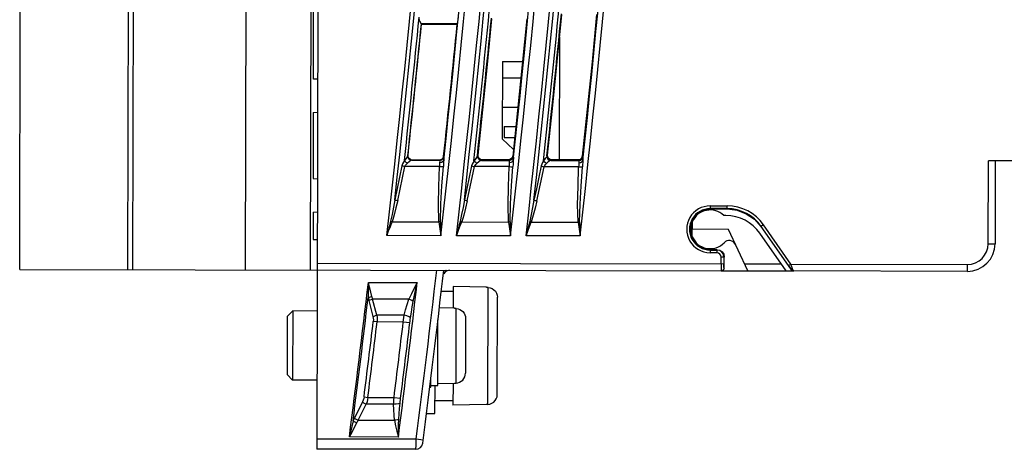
# Model space of a CAD drawing. Extents: x 0 to 420, y 0 to 297.
# Tile 8 of 27: x 85 to 121, y 114 to 130. Entities that reach past the tile are written whole.
import ezdxf

# ---------------------------------------------------------------- set-up
doc = ezdxf.new("R2010")
doc.units = 0
doc.header["$LTSCALE"] = 23.1
doc.layers.get('0').update_dxf_attribs({"linetype": 'CONTINUOUS'})

msp = doc.modelspace()

# ---------------------------------------------------------------- linework, layer by layer
at = {"color": 7, "linetype": 'CONTINUOUS'}
for p, q in [((85.307, 120.985), (85.437, 185.985)), ((95.895, 164.668), (95.807, 120.964)), ((93.542, 163.285), (93.457, 120.969)), ((89.469, 160.889), (89.389, 120.977)), ((89.287, 160.782), (89.207, 120.977)), ((95.921, 127.867), (95.952, 143.561)), ((96.081, 132.78), (96.044, 114.488)), ((101.125, 129.859), (99.824, 129.862)), ((99.83, 129.856), (101.118, 129.854)), ((101.125, 129.859), (101.118, 129.854)), ((104.815, 124.946), (104.824, 129.387)), ((102.751, 128.5), (102.746, 125.703)), ((102.751, 128.5), (103.48, 128.499)), ((96.071, 127.859), (95.921, 127.867)), ((103.419, 127.899), (102.75, 127.9)), ((102.748, 126.849), (103.312, 126.853)), ((95.918, 126.661), (95.913, 124.267)), ((95.918, 126.661), (96.068, 126.668)), ((102.817, 126.15), (102.816, 125.75)), ((102.817, 126.15), (103.239, 126.149)), ((102.746, 125.703), (103.151, 125.318)), ((102.816, 125.75), (103.196, 125.749)), ((99.341, 125.106), (99.334, 125.1)), ((99.489, 124.94), (99.481, 124.933)), ((99.481, 124.933), (100.484, 124.931)), ((100.478, 124.938), (99.489, 124.94)), ((100.478, 124.938), (100.484, 124.931)), ((100.627, 125.072), (100.633, 125.065)), ((101.872, 125.117), (101.848, 125.095)), ((101.995, 124.928), (102.021, 124.951)), ((101.995, 124.928), (102.998, 124.926)), ((102.977, 124.949), (102.021, 124.951)), ((102.977, 124.949), (102.998, 124.926)), ((103.147, 125.06), (103.126, 125.083)), ((104.387, 125.112), (104.361, 125.089)), ((104.509, 124.923), (104.535, 124.947)), ((104.509, 124.923), (105.512, 124.921)), ((105.49, 124.945), (104.535, 124.947)), ((105.49, 124.945), (105.512, 124.921)), ((105.661, 125.055), (105.639, 125.079)), ((120.309, 121.915), (120.315, 124.915)), ((130.756, 124.894), (120.315, 124.915)), ((120.565, 124.914), (120.559, 121.914)), ((98.969, 123.475), (99.228, 124.709)), ((100.48, 124.706), (99.228, 124.709)), ((101.484, 123.47), (101.742, 124.704)), ((102.994, 124.701), (101.742, 124.704)), ((103.998, 123.465), (104.256, 124.699)), ((105.508, 124.696), (104.256, 124.699)), ((95.913, 124.267), (96.063, 124.259)), ((110.261, 123.283), (110.881, 123.282)), ((110.261, 123.283), (110.261, 123.171)), ((110.88, 123.182), (110.261, 123.183)), ((110.261, 123.171), (110.88, 123.17)), ((110.88, 123.17), (110.881, 123.282)), ((95.911, 123.061), (95.909, 122.064)), ((95.911, 123.061), (96.061, 123.068)), ((109.534, 122.561), (109.62, 122.801)), ((110.829, 122.934), (110.751, 122.934)), ((98.766, 122.706), (100.457, 122.703)), ((101.281, 122.701), (102.972, 122.698)), ((103.796, 122.696), (105.487, 122.693)), ((109.534, 122.305), (109.534, 122.561)), ((109.535, 122.562), (109.56, 122.631)), ((109.535, 122.308), (109.535, 122.562)), ((109.56, 122.634), (109.559, 122.237)), ((109.615, 122.708), (109.61, 122.436)), ((110.92, 122.434), (109.61, 122.436)), ((109.614, 122.165), (109.61, 122.436)), ((111.617, 120.932), (110.92, 122.434)), ((112.188, 122.598), (112.097, 122.534)), ((112.097, 122.534), (113.187, 120.972)), ((113.096, 121.122), (112.106, 122.541)), ((113.178, 121.179), (112.188, 122.598)), ((95.909, 122.064), (96.059, 122.063)), ((100.531, 122.205), (98.576, 122.209)), ((103.046, 122.2), (101.092, 122.204)), ((105.562, 122.195), (103.607, 122.199)), ((109.622, 122.065), (109.534, 122.305)), ((109.559, 122.24), (109.535, 122.308)), ((109.559, 122.165), (109.614, 122.165)), ((113.007, 120.929), (112.057, 122.292)), ((120.309, 121.915), (120.559, 121.914)), ((110.508, 121.697), (110.258, 121.698)), ((110.258, 121.698), (110.258, 121.587)), ((110.258, 121.687), (110.508, 121.686)), ((110.508, 121.586), (110.258, 121.587)), ((110.508, 121.586), (110.508, 121.697)), ((110.77, 121.434), (110.659, 121.434)), ((110.659, 121.184), (110.659, 121.434)), ((110.759, 121.434), (110.759, 121.184)), ((110.769, 121.034), (110.77, 121.434)), ((96.057, 121.213), (110.759, 121.184)), ((110.761, 121.034), (110.769, 121.034)), ((111.499, 121.187), (112.829, 121.184)), ((113.096, 121.122), (113.178, 121.179)), ((113.178, 121.179), (119.557, 121.166)), ((119.557, 120.916), (119.557, 121.166)), ((85.307, 120.985), (110.661, 120.934)), ((100.733, 120.954), (100.62, 120.842)), ((100.687, 120.894), (100.634, 120.826)), ((100.761, 120.939), (100.687, 120.894)), ((100.707, 120.954), (100.724, 120.954)), ((100.845, 120.954), (100.761, 120.939)), ((110.669, 120.934), (113.269, 120.929)), ((113.187, 120.972), (113.197, 120.972)), ((119.557, 120.916), (113.279, 120.929)), ((97.909, 120.518), (99.676, 120.514)), ((100.975, 120.372), (100.973, 119.586)), ((102.175, 120.342), (100.975, 120.372)), ((102.175, 120.333), (102.175, 120.342)), ((102.232, 120.331), (102.175, 120.333)), ((102.224, 116.107), (102.232, 120.331)), ((100.544, 120.198), (100.974, 120.197)), ((102.567, 116.459), (102.574, 119.979)), ((97.924, 119.867), (98.074, 119.284)), ((99.371, 119.908), (98.062, 119.911)), ((98.212, 119.329), (98.062, 119.911)), ((101.023, 119.585), (100.474, 119.598)), ((101.023, 119.57), (101.023, 119.585)), ((101.081, 119.569), (101.023, 119.57)), ((101.076, 116.878), (101.081, 119.569)), ((94.972, 119.284), (94.968, 117.184)), ((94.972, 119.284), (95.173, 119.484)), ((95.173, 119.484), (95.168, 116.984)), ((96.054, 119.482), (95.173, 119.484)), ((99.199, 119.327), (98.212, 119.329)), ((101.422, 119.213), (101.418, 117.233)), ((98.224, 119.086), (98.086, 119.103)), ((99.169, 119.084), (98.224, 119.086)), ((99.407, 119.056), (99.169, 119.084)), ((100.417, 116.787), (100.422, 119.16)), ((94.968, 117.184), (95.168, 116.984)), ((96.049, 116.982), (95.168, 116.984)), ((100.127, 116.725), (100.167, 116.725)), ((100.167, 116.725), (100.168, 117.061)), ((100.167, 116.788), (100.417, 116.787)), ((100.315, 115.773), (100.317, 116.787)), ((101.018, 116.862), (100.418, 116.85)), ((100.968, 116.861), (100.966, 116.072)), ((101.018, 116.877), (101.076, 116.878)), ((101.018, 116.862), (101.018, 116.877)), ((97.752, 116.375), (97.89, 116.358)), ((97.696, 116.193), (97.402, 115.612)), ((97.54, 115.534), (97.833, 116.115)), ((98.821, 116.113), (97.833, 116.115)), ((97.89, 116.358), (98.836, 116.356)), ((98.836, 116.356), (99.074, 116.326)), ((100.316, 116.248), (100.966, 116.247)), ((102.166, 116.097), (100.966, 116.072)), ((102.224, 116.107), (102.166, 116.106)), ((102.166, 116.097), (102.166, 116.106)), ((100.007, 115.774), (100.315, 115.773)), ((97.54, 115.534), (98.851, 115.531)), ((96.045, 114.863), (99.64, 114.856)), ((98.993, 114.925), (97.224, 114.928)), ((99.64, 114.856), (99.888, 114.825)), ((99.623, 114.481), (96.044, 114.488))]:
    msp.add_line(p, q, dxfattribs=at)
for points in [[(99.824, 129.862), (99.819, 129.87), (99.808, 129.891), (99.79, 129.924), (99.771, 129.965), (99.755, 130.013), (99.746, 130.062), (99.745, 130.108)], [(101.125, 129.859), (101.131, 129.882), (101.14, 129.936), (101.15, 130.015), (101.16, 130.109)], [(101.872, 125.117), (102.045, 126.758), (102.213, 128.4), (102.376, 130.043)], [(103.632, 130.04), (103.469, 128.387), (103.3, 126.735), (103.126, 125.083)], [(104.387, 125.112), (104.565, 126.808), (104.737, 128.505), (104.904, 130.202)], [(106.158, 130.199), (105.991, 128.492), (105.818, 126.785), (105.639, 125.079)], [(99.824, 129.862), (99.827, 129.86), (99.827, 129.858), (99.83, 129.856)], [(99.212, 124.922), (99.176, 124.86), (99.147, 124.798), (99.123, 124.735)], [(99.334, 125.1), (99.314, 125.059), (99.273, 125.001), (99.212, 124.922)], [(99.317, 124.825), (99.276, 124.852), (99.239, 124.886), (99.212, 124.922)], [(99.481, 124.933), (99.439, 124.918), (99.385, 124.881), (99.317, 124.825)], [(99.334, 125.1), (99.34, 125.038), (99.371, 124.984), (99.421, 124.947), (99.481, 124.933)], [(99.489, 124.94), (99.428, 124.954), (99.378, 124.99), (99.347, 125.044), (99.341, 125.106)], [(100.627, 125.072), (100.602, 125.004), (100.548, 124.956), (100.478, 124.938)], [(100.483, 124.854), (100.551, 124.865), (100.606, 124.897), (100.632, 124.942)], [(100.484, 124.931), (100.487, 124.92), (100.486, 124.894), (100.483, 124.854)], [(100.484, 124.931), (100.554, 124.948), (100.609, 124.997), (100.633, 125.065)], [(100.632, 124.942), (100.627, 124.864), (100.623, 124.786), (100.62, 124.706)], [(100.633, 125.065), (100.636, 125.048), (100.636, 125.006), (100.632, 124.942)], [(101.726, 124.916), (101.69, 124.854), (101.661, 124.793), (101.637, 124.73)], [(101.848, 125.095), (101.828, 125.054), (101.787, 124.996), (101.726, 124.916)], [(101.831, 124.82), (101.79, 124.847), (101.753, 124.881), (101.726, 124.916)], [(101.995, 124.928), (101.953, 124.913), (101.898, 124.876), (101.831, 124.82)], [(101.848, 125.095), (101.854, 125.033), (101.885, 124.979), (101.935, 124.941), (101.995, 124.928)], [(102.021, 124.951), (101.959, 124.964), (101.909, 125.001), (101.878, 125.054), (101.872, 125.117)], [(103.126, 125.083), (103.101, 125.015), (103.048, 124.967), (102.977, 124.949)], [(102.997, 124.849), (103.065, 124.86), (103.12, 124.892), (103.146, 124.937)], [(102.998, 124.926), (103.001, 124.915), (103, 124.889), (102.997, 124.849)], [(102.998, 124.926), (103.068, 124.943), (103.122, 124.992), (103.147, 125.06)], [(103.146, 124.937), (103.141, 124.859), (103.137, 124.781), (103.134, 124.701)], [(103.147, 125.06), (103.15, 125.043), (103.149, 125.001), (103.146, 124.937)], [(104.239, 124.911), (104.204, 124.849), (104.175, 124.788), (104.151, 124.725)], [(104.361, 125.089), (104.341, 125.048), (104.3, 124.991), (104.239, 124.911)], [(104.345, 124.815), (104.304, 124.842), (104.267, 124.876), (104.239, 124.911)], [(104.509, 124.923), (104.467, 124.908), (104.412, 124.871), (104.345, 124.815)], [(104.361, 125.089), (104.367, 125.028), (104.398, 124.973), (104.448, 124.936), (104.509, 124.923)], [(104.535, 124.947), (104.474, 124.96), (104.424, 124.996), (104.393, 125.05), (104.387, 125.112)], [(105.639, 125.079), (105.614, 125.011), (105.561, 124.963), (105.49, 124.945)], [(105.51, 124.844), (105.579, 124.855), (105.634, 124.887), (105.66, 124.932)], [(105.512, 124.921), (105.514, 124.91), (105.514, 124.884), (105.51, 124.844)], [(105.512, 124.921), (105.582, 124.938), (105.636, 124.987), (105.661, 125.055)], [(105.66, 124.932), (105.655, 124.854), (105.651, 124.776), (105.647, 124.696)], [(105.661, 125.055), (105.663, 125.038), (105.663, 124.996), (105.66, 124.932)], [(99.123, 124.735), (99.037, 124.325), (98.951, 123.914), (98.864, 123.502)], [(99.123, 124.735), (99.154, 124.726), (99.19, 124.717), (99.228, 124.709)], [(99.228, 124.709), (99.253, 124.75), (99.282, 124.789), (99.317, 124.825)], [(100.457, 122.703), (100.442, 123.328), (100.457, 123.989), (100.48, 124.706)], [(100.483, 124.854), (100.482, 124.811), (100.482, 124.761), (100.48, 124.706)], [(100.48, 124.706), (100.537, 124.705), (100.587, 124.704), (100.62, 124.706)], [(100.513, 122.711), (100.531, 123.358), (100.568, 124.011), (100.62, 124.706)], [(101.637, 124.73), (101.551, 124.32), (101.465, 123.909), (101.378, 123.497)], [(101.637, 124.73), (101.668, 124.721), (101.704, 124.712), (101.742, 124.704)], [(101.742, 124.704), (101.767, 124.745), (101.796, 124.784), (101.831, 124.82)], [(102.972, 122.698), (102.957, 123.323), (102.971, 123.984), (102.994, 124.701)], [(102.997, 124.849), (102.996, 124.806), (102.996, 124.756), (102.994, 124.701)], [(102.994, 124.701), (103.051, 124.7), (103.101, 124.699), (103.134, 124.701)], [(103.028, 122.706), (103.046, 123.353), (103.083, 124.006), (103.134, 124.701)], [(104.151, 124.725), (104.065, 124.315), (103.979, 123.904), (103.893, 123.492)], [(104.151, 124.725), (104.182, 124.716), (104.218, 124.707), (104.256, 124.699)], [(104.256, 124.699), (104.28, 124.74), (104.31, 124.779), (104.345, 124.815)], [(105.487, 122.693), (105.471, 123.318), (105.485, 123.979), (105.508, 124.696)], [(105.51, 124.844), (105.51, 124.801), (105.51, 124.751), (105.508, 124.696)], [(105.508, 124.696), (105.565, 124.695), (105.615, 124.694), (105.647, 124.696)], [(105.542, 122.701), (105.56, 123.348), (105.597, 124.001), (105.647, 124.696)], [(98.864, 123.502), (98.815, 123.235), (98.764, 122.977), (98.71, 122.727)], [(98.864, 123.502), (98.894, 123.493), (98.93, 123.484), (98.969, 123.475)], [(101.378, 123.497), (101.33, 123.23), (101.279, 122.972), (101.225, 122.722)], [(101.378, 123.497), (101.409, 123.488), (101.445, 123.479), (101.484, 123.47)], [(103.893, 123.492), (103.844, 123.225), (103.794, 122.967), (103.74, 122.717)], [(103.893, 123.492), (103.923, 123.483), (103.959, 123.474), (103.998, 123.465)], [(98.969, 123.475), (98.904, 123.208), (98.838, 122.955), (98.766, 122.706)], [(101.484, 123.47), (101.418, 123.203), (101.353, 122.95), (101.281, 122.701)], [(103.998, 123.465), (103.933, 123.198), (103.868, 122.945), (103.796, 122.696)], [(109.62, 122.801), (109.783, 122.997), (110.007, 123.127), (110.261, 123.171)], [(110.88, 123.17), (111.234, 123.127), (111.567, 123.001), (111.86, 122.799), (112.097, 122.534)], [(98.71, 122.727), (98.667, 122.557), (98.622, 122.384), (98.576, 122.209)], [(98.576, 122.209), (98.641, 122.376), (98.704, 122.542), (98.766, 122.706)], [(98.766, 122.706), (98.747, 122.713), (98.728, 122.72), (98.71, 122.727)], [(100.513, 122.711), (100.494, 122.708), (100.475, 122.704), (100.457, 122.703)], [(100.457, 122.703), (100.48, 122.538), (100.505, 122.372), (100.531, 122.205)], [(100.513, 122.711), (100.518, 122.545), (100.525, 122.376), (100.531, 122.205)], [(101.225, 122.722), (101.182, 122.552), (101.137, 122.379), (101.092, 122.204)], [(101.092, 122.204), (101.156, 122.371), (101.219, 122.537), (101.281, 122.701)], [(101.281, 122.701), (101.262, 122.708), (101.243, 122.715), (101.225, 122.722)], [(103.028, 122.706), (103.009, 122.703), (102.99, 122.699), (102.972, 122.698)], [(102.972, 122.698), (102.996, 122.533), (103.021, 122.367), (103.046, 122.2)], [(103.028, 122.706), (103.033, 122.54), (103.04, 122.371), (103.046, 122.2)], [(103.74, 122.717), (103.697, 122.547), (103.652, 122.374), (103.607, 122.199)], [(103.607, 122.199), (103.671, 122.366), (103.734, 122.532), (103.796, 122.696)], [(103.796, 122.696), (103.777, 122.703), (103.758, 122.71), (103.74, 122.717)], [(105.542, 122.701), (105.524, 122.698), (105.505, 122.694), (105.487, 122.693)], [(105.487, 122.693), (105.511, 122.528), (105.536, 122.362), (105.562, 122.195)], [(105.542, 122.701), (105.548, 122.535), (105.555, 122.365), (105.562, 122.195)], [(110.258, 121.698), (110.005, 121.743), (109.784, 121.872), (109.622, 122.065)], [(110.508, 121.697), (110.609, 121.677), (110.694, 121.62), (110.751, 121.534), (110.77, 121.434)], [(110.659, 121.184), (110.659, 121.088), (110.659, 121.007), (110.66, 120.953), (110.661, 120.934)], [(110.761, 121.034), (110.748, 120.985), (110.712, 120.948), (110.661, 120.934)], [(110.669, 120.934), (110.695, 120.937), (110.716, 120.946), (110.733, 120.957), (110.747, 120.971), (110.758, 120.988), (110.766, 121.008), (110.769, 121.034)], [(110.761, 121.034), (110.76, 121.054), (110.759, 121.109), (110.759, 121.184)], [(113.096, 121.122), (113.138, 121.06), (113.172, 121.011), (113.192, 120.981), (113.197, 120.972)], [(113.239, 121.003), (113.21, 121.083), (113.178, 121.179)], [(113.279, 120.929), (113.263, 120.949), (113.239, 121.003)], [(113.187, 120.972), (113.21, 120.948), (113.237, 120.934), (113.269, 120.929)], [(113.197, 120.972), (113.219, 120.949), (113.248, 120.934), (113.279, 120.929)], [(97.909, 120.518), (97.907, 120.344), (97.904, 120.157), (97.9, 119.968)], [(98.038, 120.003), (98, 120.168), (97.955, 120.343), (97.909, 120.518)], [(99.676, 120.514), (99.567, 120.305), (99.465, 120.103), (99.371, 119.908)], [(99.531, 119.829), (99.577, 120.053), (99.626, 120.281), (99.676, 120.514)], [(102.232, 120.331), (102.309, 120.321), (102.381, 120.294), (102.446, 120.252), (102.5, 120.196), (102.54, 120.13), (102.565, 120.056), (102.574, 119.979)], [(97.9, 119.968), (97.943, 119.981), (97.99, 119.993), (98.038, 120.003)], [(97.9, 119.968), (97.908, 119.934), (97.915, 119.9), (97.924, 119.867)], [(98.062, 119.911), (98.053, 119.942), (98.045, 119.972), (98.038, 120.003)], [(97.924, 119.867), (97.966, 119.883), (98.013, 119.898), (98.062, 119.911)], [(99.199, 119.327), (99.253, 119.529), (99.31, 119.723), (99.371, 119.908)], [(99.531, 119.829), (99.484, 119.856), (99.429, 119.884), (99.371, 119.908)], [(99.431, 119.238), (99.462, 119.439), (99.495, 119.636), (99.531, 119.829)], [(101.081, 119.569), (101.148, 119.56), (101.212, 119.539), (101.271, 119.506), (101.323, 119.462), (101.365, 119.409), (101.396, 119.348), (101.416, 119.282), (101.422, 119.213)], [(98.074, 119.284), (98.117, 119.301), (98.164, 119.316), (98.212, 119.329)], [(98.074, 119.284), (98.086, 119.224), (98.09, 119.163), (98.086, 119.103)], [(98.212, 119.329), (98.224, 119.248), (98.228, 119.167), (98.224, 119.086)], [(99.169, 119.084), (99.178, 119.166), (99.187, 119.247), (99.199, 119.327)], [(99.431, 119.238), (99.379, 119.27), (99.296, 119.302), (99.199, 119.327)], [(99.407, 119.056), (99.415, 119.118), (99.423, 119.178), (99.431, 119.238)], [(101.076, 116.878), (101.143, 116.886), (101.207, 116.907), (101.266, 116.94), (101.317, 116.983), (101.36, 117.036), (101.392, 117.097), (101.411, 117.163), (101.418, 117.233)], [(97.752, 116.375), (97.741, 116.315), (97.722, 116.254), (97.696, 116.193)], [(102.224, 116.107), (102.301, 116.118), (102.373, 116.144), (102.438, 116.186), (102.492, 116.241), (102.532, 116.307), (102.558, 116.381), (102.567, 116.459)], [(97.696, 116.193), (97.738, 116.167), (97.784, 116.14), (97.833, 116.115)], [(97.89, 116.358), (97.879, 116.278), (97.86, 116.197), (97.833, 116.115)], [(98.821, 116.113), (98.824, 116.192), (98.829, 116.274), (98.836, 116.356)], [(99.053, 116.145), (98.999, 116.127), (98.916, 116.116), (98.821, 116.113)], [(98.851, 115.531), (98.835, 115.717), (98.825, 115.912), (98.821, 116.113)], [(99.011, 115.572), (99.021, 115.76), (99.035, 115.951), (99.053, 116.145)], [(99.053, 116.145), (99.059, 116.205), (99.066, 116.265), (99.074, 116.326)], [(97.354, 115.511), (97.309, 115.304), (97.264, 115.105), (97.224, 114.928)], [(97.224, 114.928), (97.307, 115.083), (97.399, 115.258), (97.492, 115.442)], [(97.402, 115.612), (97.386, 115.579), (97.37, 115.545), (97.354, 115.511)], [(97.354, 115.511), (97.397, 115.487), (97.443, 115.464), (97.492, 115.442)], [(97.402, 115.612), (97.444, 115.585), (97.491, 115.559), (97.54, 115.534)], [(97.492, 115.442), (97.507, 115.473), (97.523, 115.504), (97.54, 115.534)], [(99.011, 115.572), (98.96, 115.553), (98.905, 115.537), (98.851, 115.531)], [(98.851, 115.531), (98.892, 115.336), (98.94, 115.134), (98.993, 114.925)], [(98.993, 114.925), (98.998, 115.145), (99.003, 115.361), (99.011, 115.572)], [(99.623, 114.481), (99.626, 114.51), (99.63, 114.591), (99.634, 114.713), (99.64, 114.856)]]:
    msp.add_lwpolyline(points, dxfattribs=at)
for centre, radius, start, end in [((-409.976, 179.93), 511.817, 353.52456, 359.72248), ((-409.976, 179.93), 513.76, 353.54871, 359.72309), ((-409.976, 179.93), 514.317, 353.5556, 359.72327), ((-409.976, 179.93), 516.26, 353.57952, 359.72387), ((-409.976, 179.93), 516.817, 353.58634, 359.72405), ((-409.976, 179.93), 518.76, 353.61002, 359.72465), ((-409.976, 179.93), 511.959, 353.67195, 359.57911), ((-409.976, 179.93), 514.459, 353.70226, 359.5806), ((-409.976, 179.93), 516.959, 353.73227, 359.58207), ((-409.976, 179.93), 513.56, 353.85335, 359.4158), ((-409.976, 179.93), 516.06, 353.88269, 359.41807), ((-409.976, 179.93), 518.56, 353.91174, 359.42032), ((-409.976, 179.93), 514.65, 353.86359, 354.46742), ((-409.976, 179.93), 517.15, 353.8928, 354.51193), ((-409.976, 179.93), 512.15, 353.83409, 354.41756), ((-409.976, 179.93), 514.752, 353.88475, 354.44087), ((-409.976, 179.93), 517.252, 353.91385, 354.48559), ((-409.976, 179.93), 512.252, 353.85537, 354.39089), ((-409.976, 179.93), 512.259, 353.85617, 354.39026), ((-409.976, 179.93), 513.541, 353.86776, 354.40412), ((110.26, 122.435), 0.848, 89.8849, 269.8849), ((110.26, 122.435), 0.748, 89.8849, 269.8849), ((110.26, 122.435), 0.7, 45.4696, 157.0763), ((110.877, 121.684), 1.498, 34.8849, 89.8849), ((110.877, 121.684), 1.598, 34.8849, 89.8849), ((110.826, 121.434), 1.5, 34.8849, 89.8849), ((110.26, 122.435), 0.7, 202.6935, 316.4157), ((110.948, 121.78), 0.25, 24.8849, 136.4157), ((119.559, 121.916), 0.75, 269.8849, 359.8849), ((119.559, 121.916), 1, 269.8849, 359.8849), ((110.508, 121.434), 0.252, 359.8849, 89.8849), ((110.508, 121.434), 0.152, 359.8849, 89.8849), ((-409.976, 179.93), 513.753, 352.72313, 353.40828), ((-409.976, 179.93), 514.003, 352.70908, 353.41144), ((-409.976, 179.93), 511.348, 352.69686, 353.3278), ((-409.976, 179.93), 513.103, 352.72158, 353.35033), ((-409.976, 179.93), 511.404, 352.76344, 353.26654), ((-409.976, 179.93), 511.691, 352.86506, 353.17274), ((-409.976, 179.93), 511.829, 352.86506, 353.17274), ((-409.976, 179.93), 512.768, 352.87798, 353.18508), ((-409.976, 179.93), 513.008, 352.87798, 353.18508), ((99.624, 114.731), 0.25, 269.8848, 352.7091)]:
    msp.add_arc(centre, radius, start, end, dxfattribs=at)

doc.saveas('drawing.dxf')
